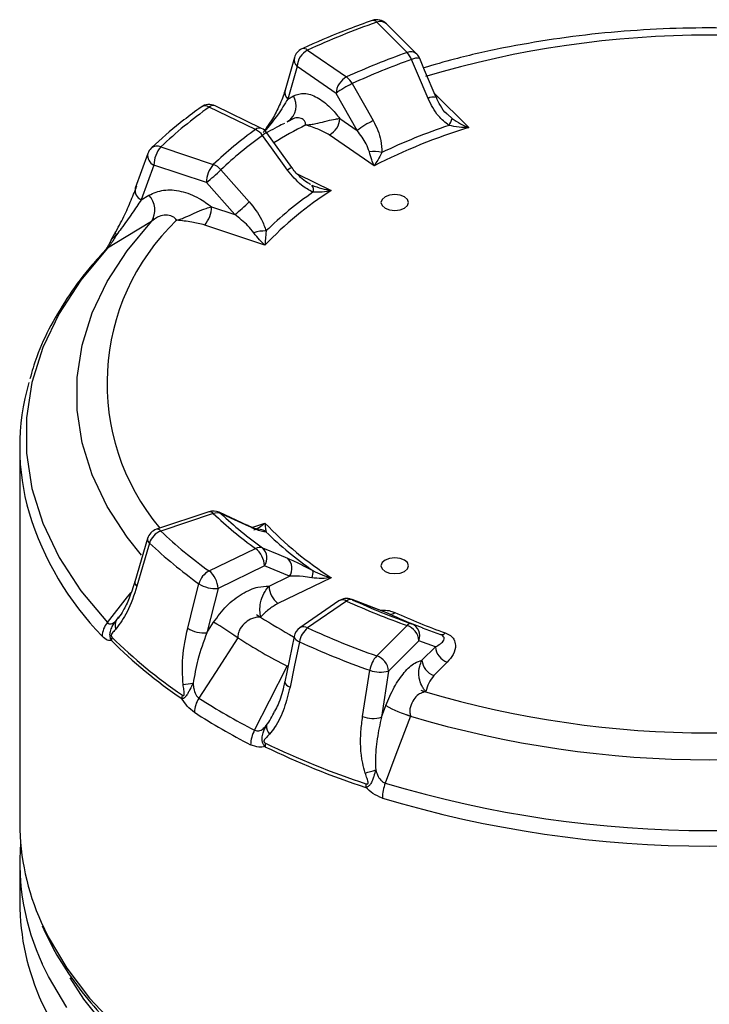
# Model space of a CAD drawing. Header units: millimetres. Extents: x 0 to 420, y 0 to 297.
# Tile 14 of 17: x 321 to 346, y 210 to 246. Entities that reach past the tile are written whole.
import ezdxf

# ---------------------------------------------------------------- set-up
doc = ezdxf.new("R2010")
doc.units = ezdxf.units.MM

msp = doc.modelspace()

# ---------------------------------------------------------------- linework, layer by layer
at = {"color": 7, "linetype": 'Continuous', "lineweight": 25}
for p, q in [((335.051, 244.987), (333.952, 246.086)), ((335.404, 244.932), (334.305, 246.031)), ((330.968, 244.804), (330.628, 243.626)), ((331.448, 245.074), (332.861, 244.102)), ((331.065, 244.48), (330.725, 243.302)), ((332.478, 243.508), (331.065, 244.48)), ((330.725, 243.302), (330.931, 243.422)), ((333.241, 242.166), (332.478, 243.508)), ((329.562, 242.197), (327.878, 243.013)), ((329.78, 242.239), (328.096, 243.055)), ((330.71, 242.482), (330.981, 242.62)), ((330.811, 242.537), (330.938, 242.602)), ((332.617, 242.595), (333.241, 242.166)), ((330.877, 240.825), (329.967, 242.082)), ((333.857, 240.886), (332.234, 242.002)), ((326.125, 241.567), (328.028, 240.933)), ((325.655, 241.33), (325.197, 240.071)), ((327.778, 240.275), (325.875, 240.909)), ((328.807, 239.115), (327.778, 240.275)), ((325.417, 239.65), (325.695, 239.819)), ((327.966, 239.396), (328.807, 239.115)), ((325.787, 238.866), (325.888, 238.974)), ((329.902, 238.009), (327.716, 238.737)), ((321.01, 230.679), (321.01, 217.051)), ((327.87, 228.346), (325.967, 227.712)), ((328.028, 228.28), (326.125, 227.646)), ((329.266, 227.853), (328.238, 228.326)), ((325.645, 227.378), (325.187, 225.813)), ((327.878, 226.2), (329.562, 227.016)), ((329.883, 226.387), (328.199, 225.571)), ((330.793, 226.011), (329.883, 226.387)), ((330.049, 225.651), (330.793, 226.011)), ((332.304, 225.958), (330.371, 225.021)), ((328.199, 225.571), (327.794, 223.963)), ((334.384, 224.658), (333.039, 225.171)), ((332.578, 225.115), (331.165, 224.143)), ((332.861, 225.112), (331.448, 224.14)), ((324.518, 224.419), (324.603, 224.54)), ((329.591, 224.626), (329.741, 224.528)), ((327.794, 223.963), (328.04, 224.343)), ((333.952, 223.127), (335.051, 224.226)), ((335.608, 224.143), (335.226, 224.287)), ((335.601, 224.146), (336.267, 223.896)), ((328.917, 223.783), (328.788, 223.867)), ((330.958, 223.832), (330.619, 222.187)), ((335.484, 223.674), (334.385, 222.575)), ((336.078, 223.451), (335.484, 223.674)), ((335.592, 222.966), (336.078, 223.451)), ((336.511, 222.898), (336.025, 222.413)), ((333.44, 220.926), (333.704, 222.602)), ((334.385, 222.575), (334.121, 220.899)), ((335.554, 221.879), (335.726, 221.825)), ((334.121, 220.899), (334.281, 221.32)), ((335.181, 220.941), (335.035, 220.986)), ((321.01, 215.622), (321.01, 214.193))]:
    msp.add_line(p, q, dxfattribs=at)
at = {"color": 8, "linetype": 'Continuous', "lineweight": 25}
for p, q in [((336.039, 243.52), (337.287, 242.272)), ((336.515, 242.757), (336.683, 242.6)), ((329.95, 242.203), (329.883, 242.12)), ((329.95, 242.203), (329.898, 242.156)), ((331.095, 240.575), (332.304, 239.989)), ((329.43, 227.781), (329.902, 227.938)), ((333.062, 225.161), (333.039, 225.17)), ((330.735, 222.736), (330.71, 222.748))]:
    msp.add_line(p, q, dxfattribs=at)
at = {"color": 7, "linetype": 'Continuous', "lineweight": 25, "flags": 128}
for points in [[(336.106, 243.362), (335.69, 244.35), (335.512, 244.773)], [(335.813, 243.322), (335.43, 244.23), (335.218, 244.732)], [(333.062, 243.861), (333.554, 242.996), (333.825, 242.519)], [(330.724, 240.728), (330.137, 241.538), (329.813, 241.985)], [(325.875, 240.909), (325.643, 240.272), (325.417, 239.65)], [(328.303, 240.74), (328.966, 239.993), (329.332, 239.581)], [(334.961, 239.76), (334.799, 239.823), (334.607, 239.845), (334.416, 239.823), (334.254, 239.76), (334.146, 239.666), (334.107, 239.556), (334.146, 239.445), (334.254, 239.352), (334.416, 239.289), (334.607, 239.267), (334.799, 239.289), (334.961, 239.352), (335.069, 239.445), (335.107, 239.556), (335.069, 239.666), (334.961, 239.76)], [(325.787, 238.866), (324.868, 238.306), (324.191, 237.894)], [(324.191, 237.894), (323.226, 236.737), (322.443, 235.535), (321.851, 234.297), (321.454, 233.033), (321.254, 231.754), (321.254, 230.469), (321.454, 229.19), (321.851, 227.927), (322.443, 226.689), (323.226, 225.486), (324.191, 224.329)], [(329.332, 227.808), (328.67, 228.113), (328.303, 228.281)], [(325.716, 227.214), (325.463, 226.349), (325.258, 225.649)], [(329.813, 227.036), (330.4, 226.794), (330.724, 226.66)], [(334.254, 226.595), (334.146, 226.502), (334.107, 226.391), (334.146, 226.281), (334.254, 226.187), (334.416, 226.125), (334.607, 226.103), (334.799, 226.125), (334.961, 226.187), (335.069, 226.281), (335.107, 226.391), (335.069, 226.502), (334.961, 226.595), (334.799, 226.658), (334.607, 226.68), (334.416, 226.658), (334.254, 226.595)], [(327.1, 224.13), (327.324, 225.02), (327.505, 225.739)], [(334.409, 224.647), (334.007, 224.8), (333.062, 225.161)], [(328.917, 223.783), (328.105, 222.523), (327.507, 221.596)], [(331.149, 223.635), (330.961, 222.725), (330.809, 221.99)], [(329.526, 220.43), (330.067, 221.489), (330.71, 222.748)], [(335.181, 220.941), (334.651, 219.544), (334.261, 218.516)]]:
    msp.add_lwpolyline(points, dxfattribs=at)
at = {"color": 8, "linetype": 'Continuous', "lineweight": 25, "flags": 128}
for points in [[(325.422, 226.774), (324.901, 227.431), (324.184, 228.539), (323.641, 229.68), (323.276, 230.845), (323.093, 232.023), (323.093, 233.207), (323.276, 234.385), (323.641, 235.55), (324.184, 236.691), (324.901, 237.799), (325.787, 238.866)], [(324.475, 238.479), (324.472, 238.47), (324.472, 238.457), (324.477, 238.441), (324.486, 238.423), (324.5, 238.403), (324.518, 238.381)], [(324.191, 237.894), (324.148, 237.863), (324.11, 237.827)], [(328.237, 228.326), (328.249, 228.32), (328.303, 228.281)], [(329.332, 227.808), (329.278, 227.847), (329.266, 227.853)], [(324.191, 224.329), (324.92, 225.258), (325.049, 225.423)], [(330.958, 223.832), (330.96, 223.795), (330.982, 223.755), (331.021, 223.714), (331.078, 223.673), (331.149, 223.635)], [(330.619, 222.187), (330.621, 222.15), (330.642, 222.109), (330.681, 222.068), (330.738, 222.028), (330.809, 221.99)], [(321.79, 213.472), (322.045, 212.941), (322.715, 211.812), (323.545, 210.718), (324.529, 209.667)], [(322.72, 210.376), (322.049, 211.504), (321.827, 211.962)], [(322.824, 211.459), (323.326, 210.686), (324.18, 209.609)], [(321.817, 210.555), (322.049, 210.075)]]:
    msp.add_lwpolyline(points, dxfattribs=at)
at = {"color": 7, "linetype": 'Continuous', "lineweight": 25}
for centre, radius, start, end in [((343.093, 219.869), 27.765, 109.2221, 114.7971), ((333.952, 245.678), 0.5, 45.0031, 109.293), ((346.01, 209.498), 36.119, 73.4585, 106.5415), ((331.448, 244.666), 0.5, 114.8734, 163.917), ((331.78, 244.439), 0.716, 117.6058, 176.7479), ((343.368, 221.26), 25.142, 109.3173, 114.7019), ((334.476, 244.426), 0.803, 22.3968, 44.29), ((335.051, 244.579), 0.5, 22.836, 45.0031), ((343.408, 221.368), 24.758, 109.3173, 114.7019), ((333.193, 243.467), 0.716, 117.6058, 176.7479), ((332.41, 243.522), 0.734, 27.4747, 52.1646), ((334.602, 240.649), 3.562, 115.6206, 126.6131), ((337.502, 229.554), 16.545, 125.5668, 133.4412), ((327.878, 242.605), 0.5, 64.1544, 125.7094), ((331.903, 242.636), 0.716, 297.6058, 356.7479), ((335.365, 239.308), 3.561, 115.626, 126.615), ((343.727, 221.405), 21.838, 107.1497, 116.8695), ((343.675, 221.266), 22.247, 108.6323, 115.3869), ((335.855, 242.826), 0.858, 326.0985, 344.7709), ((338.305, 230.031), 14.982, 125.7012, 133.3067), ((338.423, 230.005), 14.753, 125.7012, 133.3067), ((329.263, 241.587), 0.679, 35.8552, 63.8813), ((329.562, 241.789), 0.5, 35.8937, 64.1544), ((340.919, 222.69), 22.27, 118.5677, 119.5419), ((326.912, 240.892), 1.037, 139.3605, 179.0461), ((326.125, 241.159), 0.5, 133.5918, 160.0284), ((333.851, 240.232), 1.168, 75.8167, 98.1479), ((328.815, 240.258), 1.037, 139.3605, 179.0461), ((327.798, 240.312), 0.662, 40.2922, 69.66), ((323.406, 245.735), 6.995, 308.687, 314.4363), ((331.395, 240.018), 0.263, 338.8648, 39.1132), ((325.138, 239.284), 0.772, 327.2459, 43.8496), ((339.331, 229.019), 13.028, 122.6417, 136.3662), ((339.196, 229.026), 13.261, 124.734, 134.2739), ((324.433, 244.578), 6.998, 308.6886, 314.4329), ((326.929, 239.413), 1.037, 319.3605, 359.0461), ((324.507, 238.46), 0.0367, 100.752, 149.4595), ((329.89, 237.363), 1.159, 87.6209, 109.7022), ((329.506, 230.679), 8.495, 163.9381, 196.18), ((328.028, 227.872), 0.5, 65.2755, 108.4331), ((328.167, 227.936), 0.371, 68.4207, 111.9044), ((338.305, 239.183), 14.982, 226.6933, 234.2988), ((338.423, 239.017), 14.753, 226.6933, 234.2988), ((326.125, 227.238), 0.5, 108.4331, 163.6936), ((326.36, 227.014), 0.675, 110.4185, 162.7448), ((337.502, 239.659), 16.545, 226.5588, 234.4332), ((329.655, 227.23), 0.481, 53.8942, 108.7828), ((339.331, 236.928), 13.028, 223.6338, 237.3583), ((339.196, 237.113), 13.261, 225.7261, 235.266), ((337.327, 239.474), 16.886, 226.5588, 234.4332), ((329.711, 226.738), 0.315, 70.9859, 118.1575), ((329.049, 226.358), 0.834, 1.9909, 52.1112), ((329.469, 226.671), 0.502, 325.5606, 46.7123), ((330.379, 226.295), 0.502, 325.5701, 46.6569), ((331.267, 226.141), 0.38, 330.6946, 11.3274), ((328.208, 225.552), 0.728, 117.0133, 165.1583), ((327.366, 225.542), 0.834, 1.9909, 52.1112), ((328.089, 226.634), 1.069, 236.9175, 275.9421), ((330.883, 225.68), 0.834, 181.9909, 232.1112), ((332.861, 224.703), 0.5, 69.1206, 124.5274), ((333.008, 224.947), 0.221, 75.7923, 131.7266), ((343.408, 247.653), 24.758, 245.2981, 250.6827), ((343.368, 247.953), 25.142, 245.2981, 250.6827), ((334.463, 224.86), 0.22, 255.8559, 311.9144), ((343.389, 244.23), 21.544, 245.366, 248.2505), ((343.711, 244.585), 21.872, 245.4094, 250.5714), ((324.805, 223.804), 0.808, 139.4451, 177.726), ((324.836, 224.239), 0.365, 150.5064, 202.9427), ((327.684, 225.026), 1.069, 236.929, 275.9413), ((319.573, 210.126), 16.547, 55.6206, 59.2258), ((331.448, 223.731), 0.5, 124.5274, 168.3366), ((331.992, 223.476), 0.858, 129.3138, 169.2779), ((343.093, 249.344), 27.765, 245.2029, 250.7779), ((335.186, 224.12), 0.172, 79.2748, 141.7952), ((334.851, 223.624), 0.635, 4.5341, 71.6306), ((335.039, 223.847), 0.477, 338.7048, 67.9546), ((324.783, 223.676), 0.448, 163.2876, 179.5756), ((336.884, 236.403), 17.769, 225.1534, 235.8387), ((340.61, 241.968), 21.62, 237.2579, 242.7474), ((336.3, 224.066), 0.173, 259.1916, 321.5647), ((336.876, 236.289), 17.784, 225.1534, 235.8387), ((343.033, 249.359), 28.336, 245.2029, 250.7779), ((336.711, 223.501), 0.635, 184.5341, 251.6306), ((334.687, 222.459), 0.994, 137.7383, 171.7032), ((333.752, 222.525), 0.635, 4.5341, 71.6306), ((336.226, 223.016), 0.635, 184.5341, 251.6306), ((334.085, 223.588), 1.056, 248.86, 286.5001), ((326.081, 231.787), 9.734, 275.0242, 277.1694), ((327.415, 221.569), 0.526, 165.5154, 179.5593), ((328.356, 221.042), 1.013, 146.8736, 177.9481), ((340.178, 241.214), 23.354, 237.1425, 242.8629), ((346.01, 256.449), 36.119, 253.4585, 286.5415), ((336.813, 226.066), 5.379, 241.9178, 252.3356), ((340.126, 240.87), 23.561, 237.1425, 242.8629), ((333.821, 221.911), 1.056, 248.8686, 286.5017), ((346.01, 257.211), 37.853, 253.3764, 286.6236), ((330.434, 220.594), 0.483, 179.6532, 219.8442), ((330.541, 219.865), 1.162, 150.8942, 178.1511), ((330.543, 219.829), 0.64, 167.9649, 179.5879), ((342.882, 246.692), 29.83, 244.2074, 251.7734), ((342.885, 246.798), 29.804, 244.2074, 251.7734), ((332.368, 223.448), 4.716, 284.3623, 289.1715), ((334.398, 218.353), 0.846, 170.7956, 179.6572), ((335.836, 217.933), 1.679, 159.6715, 178.6789), ((346.01, 257.663), 40.872, 253.2942, 286.7058), ((346.01, 257.465), 41.234, 253.2942, 286.7058), ((329.809, 217.096), 8.799, 180.2948, 204.3214), ((329.693, 215.635), 8.681, 175.3617, 205.027), ((329.821, 214.24), 8.812, 180.3046, 204.7178)]:
    msp.add_arc(centre, radius, start, end, dxfattribs=at)
at = {"color": 8, "linetype": 'Continuous', "lineweight": 25}
for centre, radius, start, end in [((333.819, 245.988), 0.165, 36.4496, 101.4505), ((334.084, 245.77), 0.342, 49.6901, 112.72), ((331.304, 244.914), 0.215, 47.8833, 107.8109), ((331.3, 244.727), 0.341, 167.0055, 226.4556), ((335.184, 244.679), 0.336, 49.0422, 113.368), ((335.416, 244.382), 0.403, 76.2896, 119.4317), ((330.96, 243.549), 0.341, 167.043, 226.453), ((330.341, 243.063), 0.691, 304.6226, 31.2699), ((336.007, 242.984), 0.39, 75.2899, 119.8979), ((327.734, 242.767), 0.285, 59.6632, 121.2522), ((328.023, 242.848), 0.22, 70.4827, 131.1856), ((330.041, 242.22), 0.0919, 146.9144, 190.5306), ((341.088, 223.637), 21.094, 117.4012, 121.0102), ((329.706, 242.032), 0.22, 70.4827, 131.1856), ((330.422, 241.191), 1.001, 117.0752, 127.4836), ((325.99, 241.263), 0.333, 66.1328, 129.1112), ((326.038, 241.262), 0.389, 169.9884, 245.2047), ((331.33, 239.937), 0.997, 117.0609, 127.4875), ((325.58, 240.003), 0.389, 170.0267, 245.1988), ((332.353, 233.005), 8.176, 133.7588, 219.9793), ((331.939, 231.56), 11.078, 197.0524, 224.2071), ((327.897, 228.187), 0.161, 35.1828, 99.4527), ((325.993, 227.553), 0.161, 35.1828, 99.4527), ((325.813, 227.353), 0.17, 171.5613, 235.1608), ((325.355, 225.789), 0.17, 171.544, 235.1347), ((332.716, 224.881), 0.272, 57.8949, 120.6264), ((340.646, 241.541), 20.207, 237.3425, 241.2968), ((331.303, 223.901), 0.279, 58.7144, 119.8069)]:
    msp.add_arc(centre, radius, start, end, dxfattribs=at)
at = {"color": 7, "linetype": 'Continuous', "lineweight": 25}
for points, knots in [([(333.787, 246.15), (333.501, 246.046), (332.7, 245.758), (331.859, 245.405), (331.311, 245.153), (331.238, 245.119)], [0, 0, 0, 0, 0.325028, 0.909885, 1, 1, 1, 1]), ([(356.363, 244.431), (355.984, 244.542), (355.038, 244.821), (353.452, 245.171), (351.63, 245.488), (349.771, 245.714), (347.888, 245.85), (345.993, 245.894), (344.098, 245.848), (342.216, 245.71), (340.357, 245.484), (338.537, 245.164), (336.962, 244.816), (336.025, 244.54), (335.656, 244.43)], [0, 0, 0, 0, 0.059062, 0.147537, 0.235928, 0.324251, 0.412528, 0.500779, 0.589027, 0.677292, 0.765593, 0.853953, 0.942395, 1, 1, 1, 1]), ([(330.625, 243.624), (330.622, 243.611), (330.584, 243.445), (330.44, 243.096), (330.224, 242.652), (330.036, 242.377), (329.962, 242.271)], [0, 0, 0, 0, 0.032734, 0.437668, 0.781018, 1, 1, 1, 1]), ([(330.931, 243.422), (331.058, 243.466), (331.311, 243.556), (331.792, 243.387), (332.246, 243.052), (332.507, 242.732), (332.617, 242.595)], [0, 0, 0, 0, 0.267398, 0.534792, 0.802277, 1, 1, 1, 1]), ([(336.511, 242.752), (336.506, 242.756), (336.403, 242.84), (336.255, 243.049), (336.16, 243.264), (336.116, 243.366)], [0, 0, 0, 0, 0.025468, 0.539716, 1, 1, 1, 1]), ([(327.586, 243.011), (327.376, 242.856), (326.79, 242.423), (326.202, 241.919), (325.831, 241.569), (325.78, 241.521)], [0, 0, 0, 0, 0.3249695, 0.9081636, 1, 1, 1, 1]), ([(330.725, 243.302), (330.614, 243.114), (330.411, 242.769), (330.094, 242.38), (329.95, 242.203)], [0, 0, 0, 0, 0.546587, 1, 1, 1, 1]), ([(336.567, 242.347), (336.436, 242.455), (336.11, 242.721), (335.924, 243.098), (335.813, 243.322)], [0, 0, 0, 0, 0.404752, 1, 1, 1, 1]), ([(331.369, 242.44), (331.354, 242.471), (331.314, 242.554), (331.164, 242.625), (331.008, 242.623), (330.888, 242.578), (330.828, 242.546), (330.811, 242.537)], [0, 0, 0, 0, 0.171276, 0.463474, 0.769782, 0.935052, 1, 1, 1, 1]), ([(329.995, 242.313), (329.966, 242.274), (329.914, 242.204), (329.863, 242.128), (329.841, 242.094)], [0, 0, 0, 0, 0.552927, 1, 1, 1, 1]), ([(330.604, 242.419), (330.526, 242.382), (330.415, 242.329), (330.312, 242.271), (330.281, 242.253)], [0, 0, 0, 0, 0.70302, 1, 1, 1, 1]), ([(330.811, 242.537), (330.779, 242.519), (330.745, 242.501), (330.712, 242.483), (330.71, 242.482)], [0, 0, 0, 0, 0.95595, 1, 1, 1, 1]), ([(331.38, 242.365), (331.38, 242.366), (331.376, 242.391), (331.373, 242.416), (331.369, 242.44)], [0, 0, 0, 0, 0.04225, 1, 1, 1, 1]), ([(331.38, 242.365), (331.382, 242.365), (331.444, 242.368), (331.565, 242.38), (331.793, 242.42), (331.994, 242.47), (332.237, 242.531), (332.44, 242.58), (332.566, 242.591), (332.617, 242.595)], [0, 0, 0, 0, 0.004045, 0.129668, 0.253457, 0.487985, 0.568639, 0.824897, 1, 1, 1, 1]), ([(332.234, 242.002), (332.112, 242.069), (331.855, 242.21), (331.542, 242.31), (331.382, 242.364), (331.38, 242.365)], [0, 0, 0, 0, 0.475174, 0.994056, 1, 1, 1, 1]), ([(333.825, 242.519), (333.941, 242.283), (334.126, 241.905), (334.134, 241.512), (334.137, 241.365)], [0, 0, 0, 0, 0.624415, 1, 1, 1, 1]), ([(337.287, 242.272), (337.286, 242.272), (337.168, 242.269), (336.923, 242.273), (336.689, 242.322), (336.567, 242.347)], [0, 0, 0, 0, 0.0061634, 0.4807875, 1, 1, 1, 1]), ([(336.683, 242.6), (336.786, 242.532), (336.983, 242.401), (337.188, 242.311), (337.286, 242.273), (337.287, 242.272)], [0, 0, 0, 0, 0.520767, 0.993877, 1, 1, 1, 1]), ([(333.685, 241.389), (333.65, 241.487), (333.553, 241.758), (333.363, 242.007), (333.241, 242.166)], [0, 0, 0, 0, 0.36018, 1, 1, 1, 1]), ([(333.857, 240.886), (333.856, 240.886), (333.828, 240.952), (333.768, 241.101), (333.714, 241.29), (333.685, 241.389)], [0, 0, 0, 0, 0.0061228, 0.4792331, 1, 1, 1, 1]), ([(334.137, 241.365), (334.089, 241.271), (333.997, 241.09), (333.902, 240.949), (333.857, 240.886), (333.857, 240.886)], [0, 0, 0, 0, 0.5192125, 0.9938366, 1, 1, 1, 1]), ([(331.64, 239.923), (331.498, 240.003), (331.148, 240.201), (330.882, 240.531), (330.724, 240.728)], [0, 0, 0, 0, 0.4047516, 1, 1, 1, 1]), ([(331.561, 240.205), (331.519, 240.226), (331.392, 240.291), (331.16, 240.488), (330.967, 240.679), (330.886, 240.816), (330.88, 240.826)], [0, 0, 0, 0, 0.164984, 0.497128, 0.964751, 1, 1, 1, 1]), ([(324.5, 238.496), (324.557, 238.602), (324.727, 238.919), (324.965, 239.426), (325.149, 239.867), (325.237, 240.104), (325.258, 240.162)], [0, 0, 0, 0, 0.176028, 0.524978, 0.884768, 1, 1, 1, 1]), ([(331.599, 240.184), (331.719, 240.138), (331.948, 240.051), (332.188, 240.006), (332.303, 239.99), (332.304, 239.989)], [0, 0, 0, 0, 0.520767, 0.993877, 1, 1, 1, 1]), ([(325.695, 239.819), (325.865, 239.894), (326.206, 240.044), (326.855, 239.99), (327.466, 239.763), (327.817, 239.505), (327.966, 239.396)], [0, 0, 0, 0, 0.267398, 0.534792, 0.802277, 1, 1, 1, 1]), ([(332.304, 239.989), (332.303, 239.989), (332.194, 239.963), (331.967, 239.918), (331.752, 239.922), (331.64, 239.923)], [0, 0, 0, 0, 0.0061634, 0.4807875, 1, 1, 1, 1]), ([(325.417, 239.65), (325.307, 239.488), (325.085, 239.161), (324.779, 238.732), (324.577, 238.459), (324.518, 238.381)], [0, 0, 0, 0, 0.412685, 0.830827, 1, 1, 1, 1]), ([(329.332, 239.581), (329.498, 239.373), (329.763, 239.042), (329.891, 238.663), (329.939, 238.52)], [0, 0, 0, 0, 0.624415, 1, 1, 1, 1]), ([(326.644, 238.978), (326.611, 239.004), (326.521, 239.075), (326.308, 239.108), (326.103, 239.07), (325.962, 238.998), (325.901, 238.954), (325.884, 238.941)], [0, 0, 0, 0, 0.171276, 0.463474, 0.769782, 0.935052, 1, 1, 1, 1]), ([(326.698, 238.91), (326.7, 238.911), (326.756, 238.926), (326.867, 238.961), (327.078, 239.046), (327.271, 239.136), (327.518, 239.247), (327.739, 239.338), (327.901, 239.379), (327.966, 239.396)], [0, 0, 0, 0, 0.004045, 0.129668, 0.253457, 0.487985, 0.568639, 0.824897, 1, 1, 1, 1]), ([(329.5, 238.454), (329.43, 238.541), (329.238, 238.783), (328.975, 238.986), (328.807, 239.115)], [0, 0, 0, 0, 0.36018, 1, 1, 1, 1]), ([(325.884, 238.941), (325.853, 238.917), (325.821, 238.892), (325.789, 238.867), (325.787, 238.866)], [0, 0, 0, 0, 0.95595, 1, 1, 1, 1]), ([(326.698, 238.91), (326.697, 238.911), (326.679, 238.934), (326.661, 238.956), (326.644, 238.978)], [0, 0, 0, 0, 0.04225, 1, 1, 1, 1]), ([(327.716, 238.737), (327.561, 238.776), (327.237, 238.858), (326.883, 238.89), (326.7, 238.91), (326.698, 238.91)], [0, 0, 0, 0, 0.475174, 0.994056, 1, 1, 1, 1]), ([(324.518, 238.381), (324.486, 238.326), (324.417, 238.208), (324.317, 238.054), (324.237, 237.946), (324.205, 237.909), (324.191, 237.894)], [0, 0, 0, 0, 0.315322, 0.678774, 0.869092, 1, 1, 1, 1]), ([(324.475, 238.479), (324.436, 238.405), (324.378, 238.296), (324.312, 238.189), (324.298, 238.148), (324.297, 238.144)], [0, 0, 0, 0, 0.6571551, 0.9742704, 1, 1, 1, 1]), ([(329.902, 238.009), (329.901, 238.01), (329.835, 238.066), (329.697, 238.195), (329.568, 238.365), (329.5, 238.454)], [0, 0, 0, 0, 0.006123, 0.479233, 1, 1, 1, 1]), ([(329.939, 238.52), (329.932, 238.421), (329.919, 238.229), (329.907, 238.078), (329.902, 238.01), (329.902, 238.009)], [0, 0, 0, 0, 0.519213, 0.993837, 1, 1, 1, 1]), ([(324.296, 238.144), (324.267, 238.084), (324.215, 237.977), (324.15, 237.876), (324.11, 237.826), (324.109, 237.826), (324.109, 237.826)], [0, 0, 0, 0, 0.3609354, 0.6308698, 0.8416573, 1, 1, 1, 1]), ([(324.11, 237.827), (323.945, 237.645), (323.469, 237.119), (322.787, 236.214), (322.123, 235.106), (321.645, 234.087), (321.456, 233.431), (321.379, 233.164)], [0, 0, 0, 0, 0.126523, 0.36448, 0.601749, 0.837769, 1, 1, 1, 1]), ([(329.646, 227.707), (329.646, 227.707), (329.644, 227.708), (329.576, 227.725), (329.453, 227.768), (329.321, 227.829), (329.26, 227.858)], [0, 0, 0, 0, 0.104441, 0.319343, 0.681852, 1, 1, 1, 1]), ([(329.939, 227.619), (329.886, 227.62), (329.756, 227.623), (329.49, 227.739), (329.332, 227.808)], [0, 0, 0, 0, 0.404752, 1, 1, 1, 1]), ([(329.5, 227.686), (329.568, 227.716), (329.697, 227.773), (329.835, 227.881), (329.901, 227.938), (329.902, 227.938)], [0, 0, 0, 0, 0.520767, 0.993877, 1, 1, 1, 1]), ([(329.902, 227.938), (329.902, 227.937), (329.907, 227.87), (329.919, 227.738), (329.932, 227.66), (329.939, 227.619)], [0, 0, 0, 0, 0.006163, 0.480787, 1, 1, 1, 1]), ([(330.724, 226.66), (330.891, 226.587), (331.158, 226.471), (331.508, 226.285), (331.64, 226.216)], [0, 0, 0, 0, 0.624415, 1, 1, 1, 1]), ([(331.64, 226.216), (331.752, 226.159), (331.967, 226.049), (332.194, 225.984), (332.303, 225.958), (332.304, 225.958)], [0, 0, 0, 0, 0.519213, 0.993837, 1, 1, 1, 1]), ([(331.599, 225.955), (331.492, 225.971), (331.196, 226.015), (330.95, 226.013), (330.793, 226.011)], [0, 0, 0, 0, 0.36018, 1, 1, 1, 1]), ([(332.304, 225.958), (332.303, 225.958), (332.188, 225.941), (331.948, 225.917), (331.719, 225.942), (331.599, 225.955)], [0, 0, 0, 0, 0.006123, 0.479233, 1, 1, 1, 1]), ([(325.258, 225.649), (325.152, 225.323), (324.955, 224.718), (324.644, 224.293), (324.5, 224.097)], [0, 0, 0, 0, 0.538222, 1, 1, 1, 1]), ([(325.183, 225.818), (325.118, 225.609), (324.998, 225.223), (324.792, 224.803), (324.634, 224.551), (324.569, 224.484), (324.551, 224.465)], [0, 0, 0, 0, 0.380093, 0.701622, 0.9152, 1, 1, 1, 1]), ([(328.04, 224.343), (328.191, 224.548), (328.492, 224.958), (329.066, 225.399), (329.607, 225.637), (329.917, 225.647), (330.049, 225.651)], [0, 0, 0, 0, 0.267398, 0.534792, 0.802277, 1, 1, 1, 1]), ([(329.741, 224.528), (329.741, 224.529), (329.736, 224.565), (329.726, 224.641), (329.716, 224.807), (329.728, 224.98), (329.783, 225.213), (329.87, 225.429), (329.998, 225.587), (330.049, 225.651)], [0, 0, 0, 0, 0.004045, 0.129668, 0.253457, 0.487985, 0.568639, 0.824897, 1, 1, 1, 1]), ([(330.371, 225.021), (330.254, 224.951), (330.01, 224.802), (329.837, 224.622), (329.743, 224.529), (329.741, 224.528)], [0, 0, 0, 0, 0.475174, 0.994056, 1, 1, 1, 1]), ([(329.612, 224.522), (329.556, 224.512), (329.404, 224.485), (329.191, 224.346), (329.024, 224.157), (328.941, 223.995), (328.929, 223.921), (328.926, 223.9)], [0, 0, 0, 0, 0.171276, 0.463474, 0.769782, 0.935052, 1, 1, 1, 1]), ([(329.741, 224.528), (329.74, 224.528), (329.697, 224.526), (329.653, 224.524), (329.612, 224.522)], [0, 0, 0, 0, 0.04225, 1, 1, 1, 1]), ([(324.191, 224.329), (324.21, 224.313), (324.243, 224.284), (324.323, 224.275), (324.417, 224.317), (324.486, 224.387), (324.518, 224.419)], [0, 0, 0, 0, 0.181686, 0.321178, 0.684656, 1, 1, 1, 1]), ([(324.335, 223.68), (324.324, 223.702), (324.306, 223.74), (324.292, 223.795), (324.285, 223.843), (324.282, 223.89), (324.285, 223.946), (324.304, 224.049), (324.371, 224.217), (324.463, 224.344), (324.518, 224.419)], [0, 0, 0, 0, 0.095996, 0.157174, 0.212625, 0.270564, 0.330612, 0.417393, 0.652408, 1, 1, 1, 1]), ([(324.5, 224.097), (324.463, 224.059), (324.408, 224.002), (324.347, 223.938), (324.328, 223.895), (324.324, 223.875), (324.324, 223.858), (324.329, 223.841), (324.338, 223.822), (324.347, 223.812), (324.353, 223.805)], [0, 0, 0, 0, 0.476558, 0.718001, 0.781321, 0.817749, 0.850365, 0.883007, 0.923783, 1, 1, 1, 1]), ([(326.933, 222.09), (326.917, 222.419), (326.882, 223.129), (327.024, 223.78), (327.1, 224.13)], [0, 0, 0, 0, 0.461778, 1, 1, 1, 1]), ([(324.335, 223.68), (324.286, 223.678), (324.182, 223.673), (324.062, 223.779), (323.998, 223.836)], [0, 0, 0, 0, 0.4626384, 1, 1, 1, 1]), ([(327.794, 223.963), (327.675, 223.642), (327.456, 223.054), (327.346, 222.418), (327.296, 222.129)], [0, 0, 0, 0, 0.546587, 1, 1, 1, 1]), ([(328.926, 223.9), (328.923, 223.863), (328.92, 223.824), (328.917, 223.785), (328.917, 223.783)], [0, 0, 0, 0, 0.95595, 1, 1, 1, 1]), ([(336.078, 223.451), (336.142, 223.486), (336.275, 223.56), (336.384, 223.675), (336.407, 223.776), (336.37, 223.839), (336.318, 223.876), (336.282, 223.89), (336.267, 223.896)], [0, 0, 0, 0, 0.295392, 0.612681, 0.80144, 0.907927, 0.961939, 1, 1, 1, 1]), ([(336.436, 223.958), (336.503, 223.928), (336.638, 223.866), (336.772, 223.706), (336.833, 223.471), (336.753, 223.18), (336.588, 222.989), (336.511, 222.898)], [0, 0, 0, 0, 0.127722, 0.254609, 0.447565, 0.739251, 1, 1, 1, 1]), ([(330.71, 222.748), (330.712, 222.749), (330.721, 222.755), (330.73, 222.761), (330.738, 222.766)], [0, 0, 0, 0, 0.159026, 1, 1, 1, 1]), ([(334.281, 221.32), (334.379, 221.551), (334.576, 222.011), (334.951, 222.548), (335.303, 222.878), (335.506, 222.94), (335.592, 222.966)], [0, 0, 0, 0, 0.267398, 0.534792, 0.802277, 1, 1, 1, 1]), ([(335.726, 221.825), (335.725, 221.826), (335.699, 221.859), (335.649, 221.929), (335.561, 222.085), (335.504, 222.253), (335.472, 222.489), (335.484, 222.715), (335.561, 222.893), (335.592, 222.966)], [0, 0, 0, 0, 0.0040451, 0.1296683, 0.2534572, 0.487985, 0.5686389, 0.8248968, 1, 1, 1, 1]), ([(336.025, 222.413), (335.958, 222.324), (335.816, 222.136), (335.761, 221.932), (335.727, 221.827), (335.726, 221.825)], [0, 0, 0, 0, 0.475174, 0.994056, 1, 1, 1, 1]), ([(327.296, 222.129), (327.258, 222.056), (327.198, 221.941), (327.131, 221.812), (327.086, 221.734), (327.055, 221.686), (327.024, 221.647), (326.999, 221.62), (326.971, 221.598), (326.937, 221.58), (326.909, 221.573), (326.892, 221.573), (326.89, 221.573)], [0, 0, 0, 0, 0.299588, 0.471326, 0.548431, 0.651237, 0.706539, 0.76904, 0.823374, 0.888752, 0.987125, 1, 1, 1, 1]), ([(326.907, 221.7), (326.908, 221.699), (326.917, 221.693), (326.931, 221.686), (326.948, 221.685), (326.959, 221.691), (326.967, 221.702), (326.973, 221.724), (326.975, 221.754), (326.971, 221.812), (326.957, 221.923), (326.943, 222.023), (326.933, 222.09)], [0, 0, 0, 0, 0.011058, 0.086943, 0.128779, 0.15992, 0.195581, 0.230774, 0.311103, 0.384847, 0.582949, 1, 1, 1, 1]), ([(327.296, 222.129), (327.303, 222.064), (327.319, 221.925), (327.373, 221.752), (327.446, 221.641), (327.489, 221.609), (327.507, 221.596)], [0, 0, 0, 0, 0.3153217, 0.6787736, 0.8690918, 1, 1, 1, 1]), ([(330.809, 221.99), (330.744, 221.733), (330.613, 221.21), (330.346, 220.636), (330.127, 220.364), (330.063, 220.284)], [0, 0, 0, 0, 0.405379, 0.823899, 1, 1, 1, 1]), ([(330.615, 222.188), (330.603, 222.125), (330.546, 221.836), (330.434, 221.462), (330.294, 221.2), (330.251, 221.119)], [0, 0, 0, 0, 0.162414, 0.742581, 1, 1, 1, 1]), ([(327.343, 221.078), (327.254, 221.147), (327.089, 221.276), (326.953, 221.479), (326.89, 221.573)], [0, 0, 0, 0, 0.537362, 1, 1, 1, 1]), ([(335.608, 221.794), (335.561, 221.773), (335.432, 221.718), (335.283, 221.542), (335.179, 221.325), (335.143, 221.152), (335.152, 221.077), (335.155, 221.057)], [0, 0, 0, 0, 0.171276, 0.463474, 0.769782, 0.935052, 1, 1, 1, 1]), ([(335.726, 221.825), (335.725, 221.825), (335.685, 221.814), (335.646, 221.804), (335.608, 221.794)], [0, 0, 0, 0, 0.04225, 1, 1, 1, 1]), ([(333.538, 218.879), (333.505, 218.999), (333.368, 219.497), (333.349, 220.2), (333.417, 220.748), (333.44, 220.926)], [0, 0, 0, 0, 0.1762046, 0.7314714, 1, 1, 1, 1]), ([(334.121, 220.899), (334.066, 220.642), (333.957, 220.124), (333.894, 219.481), (333.912, 219.102), (333.917, 218.993)], [0, 0, 0, 0, 0.412685, 0.830827, 1, 1, 1, 1]), ([(335.155, 221.057), (335.163, 221.02), (335.171, 220.981), (335.18, 220.942), (335.181, 220.941)], [0, 0, 0, 0, 0.95595, 1, 1, 1, 1]), ([(329.526, 220.43), (329.554, 220.419), (329.605, 220.398), (329.715, 220.409), (329.834, 220.473), (329.914, 220.557), (329.95, 220.597)], [0, 0, 0, 0, 0.181686, 0.321178, 0.684656, 1, 1, 1, 1]), ([(329.902, 219.834), (329.886, 219.854), (329.858, 219.886), (329.831, 219.938), (329.813, 219.982), (329.801, 220.029), (329.794, 220.084), (329.795, 220.189), (329.836, 220.368), (329.908, 220.511), (329.95, 220.597)], [0, 0, 0, 0, 0.095996, 0.157174, 0.212625, 0.270564, 0.330612, 0.417393, 0.652408, 1, 1, 1, 1]), ([(330.063, 220.284), (330.02, 220.238), (329.955, 220.169), (329.884, 220.091), (329.865, 220.045), (329.864, 220.024), (329.868, 220.007), (329.876, 219.992), (329.892, 219.976), (329.907, 219.968), (329.917, 219.963)], [0, 0, 0, 0, 0.476558, 0.718001, 0.781321, 0.817749, 0.850365, 0.883007, 0.923783, 1, 1, 1, 1]), ([(329.902, 219.834), (329.828, 219.819), (329.667, 219.788), (329.48, 219.862), (329.379, 219.903)], [0, 0, 0, 0, 0.462638, 1, 1, 1, 1]), ([(333.563, 218.489), (333.564, 218.488), (333.577, 218.484), (333.595, 218.48), (333.617, 218.483), (333.63, 218.491), (333.638, 218.504), (333.642, 218.527), (333.639, 218.558), (333.627, 218.613), (333.592, 218.72), (333.56, 218.815), (333.538, 218.879)], [0, 0, 0, 0, 0.011058, 0.086943, 0.128779, 0.15992, 0.195581, 0.230774, 0.311103, 0.384847, 0.582949, 1, 1, 1, 1]), ([(333.917, 218.993), (333.894, 218.914), (333.858, 218.79), (333.809, 218.648), (333.773, 218.562), (333.745, 218.508), (333.714, 218.462), (333.687, 218.431), (333.655, 218.403), (333.614, 218.377), (333.578, 218.364), (333.555, 218.359), (333.552, 218.359)], [0, 0, 0, 0, 0.299588, 0.471326, 0.548431, 0.651237, 0.706539, 0.76904, 0.823374, 0.888752, 0.987125, 1, 1, 1, 1]), ([(333.917, 218.993), (333.936, 218.931), (333.979, 218.798), (334.072, 218.64), (334.179, 218.547), (334.237, 218.525), (334.261, 218.516)], [0, 0, 0, 0, 0.315322, 0.678774, 0.869092, 1, 1, 1, 1]), ([(334.157, 217.972), (334.039, 218.02), (333.82, 218.109), (333.637, 218.28), (333.552, 218.359)], [0, 0, 0, 0, 0.5373616, 1, 1, 1, 1]), ([(321.821, 213.342), (321.991, 212.987), (322.339, 212.261), (323.047, 211.203), (323.896, 210.164), (324.885, 209.168), (326.005, 208.22), (327.249, 207.328), (328.609, 206.497), (330.076, 205.731), (331.64, 205.036), (333.293, 204.415), (335.023, 203.872), (336.82, 203.411), (338.672, 203.033), (340.57, 202.741), (342.501, 202.536), (344.453, 202.421), (346.414, 202.394), (348.373, 202.458), (350.318, 202.61), (352.236, 202.851), (354.116, 203.178), (355.947, 203.591), (357.718, 204.086), (359.417, 204.662), (361.034, 205.313), (362.56, 206.038), (363.985, 206.832), (365.3, 207.691), (366.497, 208.609), (367.567, 209.582), (368.505, 210.602), (369.294, 211.667), (369.837, 212.541), (370.063, 213.069), (370.127, 213.219)], [0, 0, 0, 0, 0.028377, 0.058075, 0.087888, 0.117795, 0.147768, 0.177782, 0.207816, 0.237856, 0.26789, 0.297916, 0.327931, 0.357935, 0.38793, 0.417917, 0.447898, 0.477875, 0.507849, 0.537824, 0.567801, 0.597781, 0.627767, 0.657762, 0.687766, 0.717783, 0.747814, 0.777859, 0.807918, 0.837989, 0.868066, 0.898136, 0.928181, 0.958177, 0.988094, 1, 1, 1, 1])]:
    msp.add_open_spline(points, degree=3, knots=knots, dxfattribs=at)
at = {"color": 8, "linetype": 'Continuous', "lineweight": 25}
for points, knots in [([(324.518, 238.381), (324.483, 238.353), (324.422, 238.305), (324.342, 238.222), (324.313, 238.172), (324.297, 238.144)], [0, 0, 0, 0, 0.366024, 0.649024, 1, 1, 1, 1]), ([(334.075, 224.776), (334.12, 224.779), (334.249, 224.789), (334.44, 224.761), (334.56, 224.715), (334.609, 224.697)], [0, 0, 0, 0, 0.242882, 0.686789, 1, 1, 1, 1]), ([(329.95, 220.597), (330.008, 220.68), (330.122, 220.843), (330.207, 221.029), (330.249, 221.12)], [0, 0, 0, 0, 0.510868, 1, 1, 1, 1])]:
    msp.add_open_spline(points, degree=3, knots=knots, dxfattribs=at)

doc.saveas('drawing.dxf')
